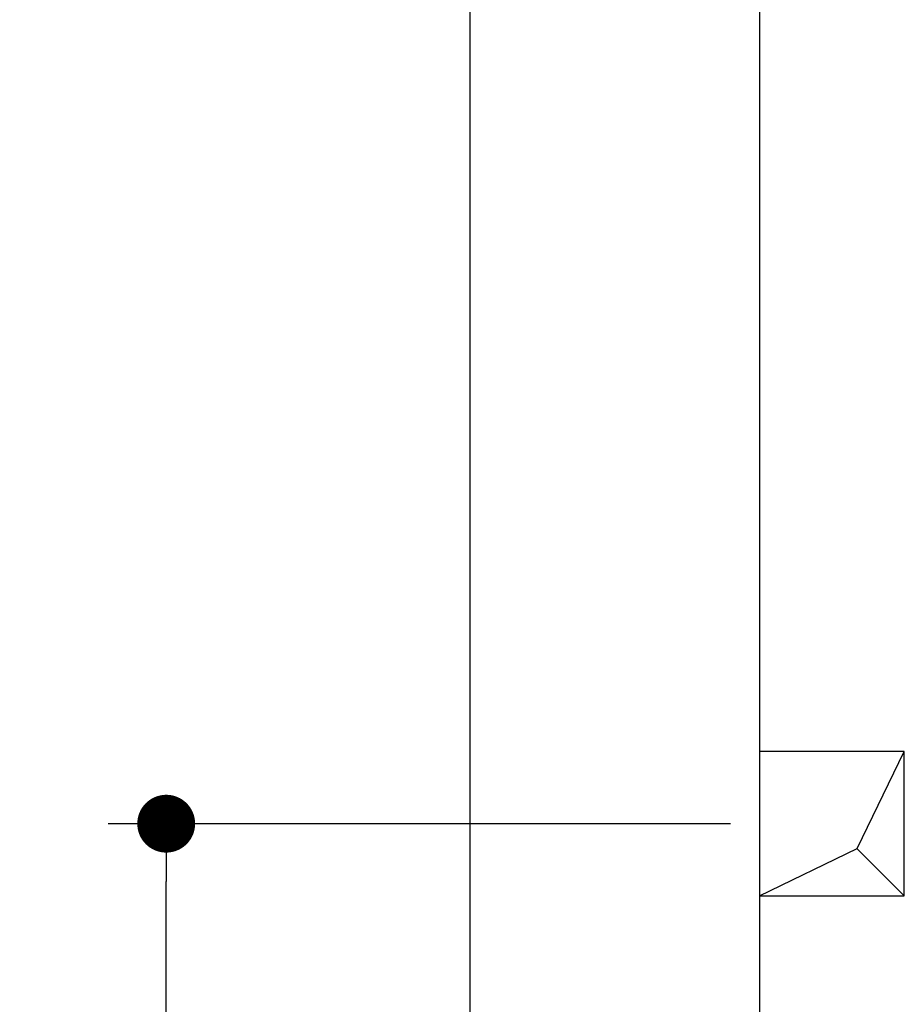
# Model space of a CAD drawing. Extents: x 562 to 7231, y 5917 to 11876.
# Tile 7 of 69: x 562 to 1173, y 8991 to 9672. Entities that reach past the tile are written whole.
import ezdxf

# ---------------------------------------------------------------- set-up
doc = ezdxf.new("R2010")
doc.units = 0
doc.layers.get('0').update_dxf_attribs({"linetype": 'CONTINUOUS'})
doc.layers.add('4', color=3, linetype='CONTINUOUS')
doc.layers.add('BREAKTHROUGH', color=1, linetype='CONTINUOUS')
doc.styles.get("Standard").update_dxf_attribs({"font": 'ISOCP.SHX'})
doc.dimstyles.get("Standard").update_dxf_attribs({"dimtxt": 6, "dimasz": 10, "dimexe": 0.18, "dimexo": 0.0625, "dimgap": 2, "dimtad": 1, "dimzin": 0, "dimcen": 0.09, "dimazin": 3, "dimtfac": 1, "dimtofl": 0, "dimtmove": 0, "dimatfit": 3})

# ---------------------------------------------------------------- blocks, each defined once
blk = doc.blocks.new('PUNKT')
at = {"layer": '4', "color": 0, "linetype": 'BYBLOCK'}
blk.add_line((-0.5, 0), (-1, 0), dxfattribs=at)
at = {"layer": '4', "color": 0, "linetype": 'BYBLOCK', "const_width": 0.5}
blk.add_lwpolyline([(-0.25, 0, 1), (0.25, 0, 1)], format="xyb", close=True, dxfattribs=at)
blk = doc.blocks.new('*U24')
at = {"layer": '4', "color": 2}
blk.add_text('100', height=70, rotation=90, dxfattribs=at).set_placement((632.77, 8549.37))
blk = doc.blocks.new('*D7')
at = {"layer": '4'}
for p, q in [((1052.77, 9115.9), (622.77, 9115.9)), ((662.77, 8155.9), (662.77, 9075.9)), ((852.77, 8115.9), (622.77, 8115.9))]:
    blk.add_line(p, q, dxfattribs=at)
blk.add_blockref('*U24', (0, 0))
at = {"layer": '4', "xscale": 40, "yscale": 40, "zscale": 40}
for p, rotation in [((662.77, 9115.9), 90), ((662.77, 8115.9), 270)]:
    blk.add_blockref('PUNKT', p, dxfattribs=dict(at, rotation=rotation))

msp = doc.modelspace()

# ---------------------------------------------------------------- linework, layer by layer
for p, q in [((872.775, 6165.902), (872.775, 11565.902)), ((1072.775, 11365.902), (1072.775, 6415.902))]:
    msp.add_line(p, q)
at = {"layer": 'BREAKTHROUGH'}
for p, q in [((1140.148, 9098.855), (1172.775, 9165.902)), ((1072.775, 9065.902), (1140.148, 9098.855)), ((1139.929, 9098.748), (1172.775, 9065.902))]:
    msp.add_line(p, q, dxfattribs=at)
msp.add_lwpolyline([(1172.775, 9165.902), (1072.775, 9165.902), (1072.775, 9065.902), (1172.775, 9065.902)], close=True, dxfattribs=at)

# ---------------------------------------------------------------- dimensions: what is measured, and where the dimension line sits
at = {"layer": '4'}
dim = msp.add_linear_dim(base=(662.772, 9115.902), p1=(872.775, 8115.902), p2=(1072.775, 9115.902), angle=90, dimstyle='Standard', dxfattribs=at)
dim.commit()
dim.dimension.update_dxf_attribs({"geometry": '*D7', "text_midpoint": (597.772, 8615.902)})

doc.saveas('drawing.dxf')
